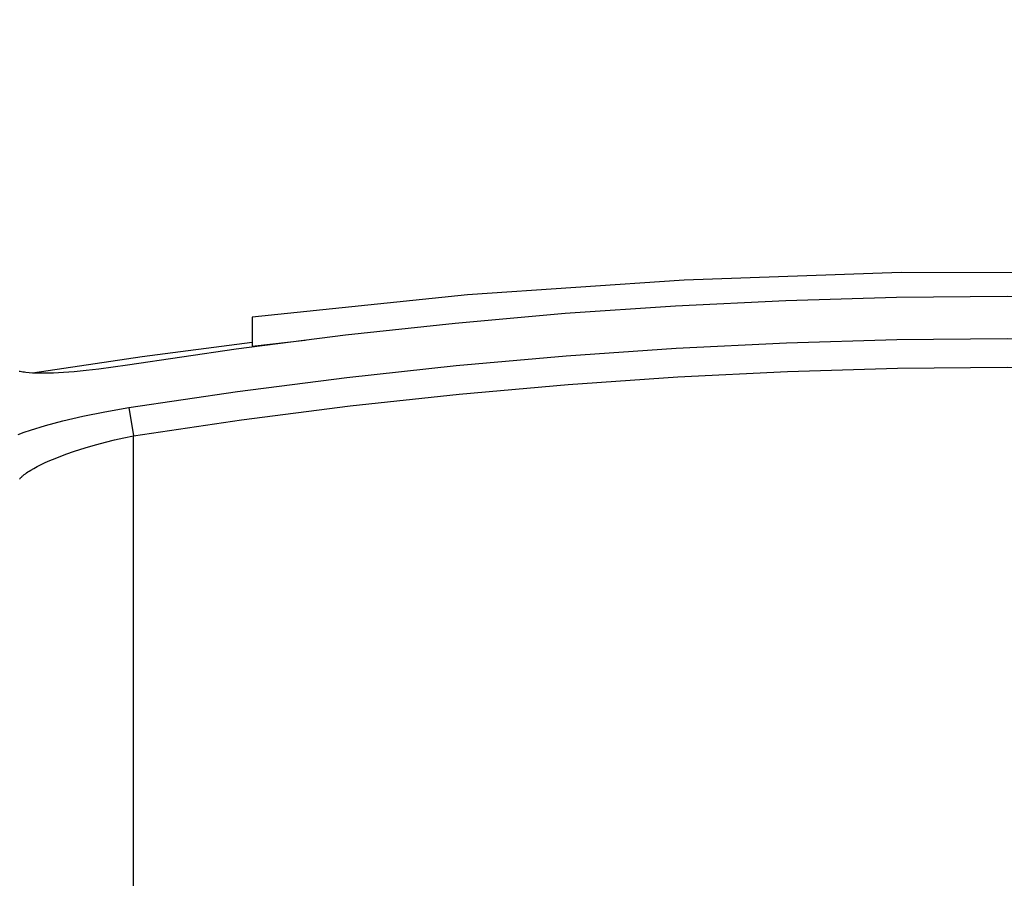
# Model space of a CAD drawing. Header units: millimetres. Extents: x -5878 to -4878, y 4408 to 5408.
# Tile 110 of 119: x -5194 to -5177, y 5227 to 5242. Entities that reach past the tile are written whole.
import ezdxf

# ---------------------------------------------------------------- set-up
doc = ezdxf.new("R2010")
doc.units = ezdxf.units.MM
doc.layers.add('SHOW Mini_Safetyfree Holder', color=7, linetype='Continuous', true_color=0x000000)
doc.styles.add('Arial Standard', font='txt')
doc.dimstyles.get("Standard").update_dxf_attribs({"dimscale": 10, "dimtxt": 2.5, "dimasz": 3, "dimexe": 1, "dimexo": 0.5, "dimgap": 0.8, "dimtad": 1, "dimtoh": 1, "dimzin": 1, "dimdsep": 46, "dimtxsty": 'Arial Standard', "dimblk": 'OPEN90', "dimcen": 2.5, "dimadec": 1, "dimazin": 1, "dimtfac": 1, "dimtdec": 4, "dimtix": 1, "dimtofl": 0, "dimtmove": 1, "dimatfit": 3, "dimldrblk": 'OPEN90', "dimfxl": 1, "dimtolj": 1, "dimtzin": 1, "dimarcsym": 0})

# ---------------------------------------------------------------- blocks, each defined once
blk = doc.blocks.new('*D5')
at = {"layer": 'Defpoints', "color": 0}
for p in [(-5274.713, 5257.497), (-5274.713, 5160.984), (-5085.213, 5160.984)]:
    blk.add_point(p, dxfattribs=at)
at = {"layer": 'SHOW Mini_Safetyfree Holder', "color": 0, "lineweight": -2}
for p, q in [((-5274.713, 5166.984), (-5274.713, 5260.497)), ((-5085.213, 5166.984), (-5085.213, 5260.497)), ((-5091.213, 5257.497), (-5268.713, 5257.497))]:
    blk.add_line(p, q, dxfattribs=at)
at = {"layer": 'SHOW Mini_Safetyfree Holder', "color": 0}
for points in [[(-5268.713, 5258.497), (-5268.713, 5256.497), (-5274.713, 5257.497)], [(-5091.213, 5256.497), (-5091.213, 5258.497), (-5085.213, 5257.497)]]:
    blk.add_solid(points, dxfattribs=at)
at = {"layer": 'SHOW Mini_Safetyfree Holder', "color": 0, "insert": (-5179.963, 5264.492), "char_height": 9, "attachment_point": 5, "style": 'Arial Standard'}
blk.add_mtext('\\A1;189.50', dxfattribs=at)
blk = doc.blocks.new('*D6')
at = {"layer": 'Defpoints', "color": 0}
for p in [(-5280.926, 5291.317), (-5280.926, 5160.984), (-5073.426, 5160.984)]:
    blk.add_point(p, dxfattribs=at)
at = {"layer": 'SHOW Mini_Safetyfree Holder', "color": 0, "lineweight": -2}
for p, q in [((-5280.926, 5166.984), (-5280.926, 5294.317)), ((-5073.426, 5166.984), (-5073.426, 5294.317)), ((-5079.426, 5291.317), (-5274.926, 5291.317))]:
    blk.add_line(p, q, dxfattribs=at)
at = {"layer": 'SHOW Mini_Safetyfree Holder', "color": 0}
for points in [[(-5274.926, 5292.317), (-5274.926, 5290.317), (-5280.926, 5291.317)], [(-5079.426, 5290.317), (-5079.426, 5292.317), (-5073.426, 5291.317)]]:
    blk.add_solid(points, dxfattribs=at)
at = {"layer": 'SHOW Mini_Safetyfree Holder', "color": 0, "insert": (-5177.176, 5298.311), "char_height": 9, "attachment_point": 5, "style": 'Arial Standard'}
blk.add_mtext('\\A1;207.50', dxfattribs=at)

msp = doc.modelspace()

# ---------------------------------------------------------------- linework, layer by layer
at = {"layer": 'SHOW Mini_Safetyfree Holder', "color": 18, "lineweight": -3, "true_color": 0x000000}
for points in [[(-5160.366, 5236.07), (-5164.06, 5236.582), (-5167.776, 5236.969), (-5171.507, 5237.227), (-5175.248, 5237.357), (-5178.99, 5237.359), (-5182.729, 5237.232), (-5186.456, 5236.977), (-5190.166, 5236.595)], [(-5162.02, 5235.766), (-5163.894, 5236.042), (-5165.776, 5236.283), (-5167.664, 5236.486), (-5169.558, 5236.653), (-5171.456, 5236.783), (-5173.357, 5236.876), (-5175.261, 5236.932), (-5177.166, 5236.951), (-5179.07, 5236.932), (-5180.974, 5236.876), (-5182.875, 5236.783), (-5184.774, 5236.653), (-5186.667, 5236.486), (-5188.556, 5236.283), (-5190.438, 5236.042), (-5192.312, 5235.766)], [(-5190.166, 5236.595), (-5190.166, 5236.595), (-5190.166, 5236.092)], [(-5192.284, 5235.036), (-5190.414, 5235.314), (-5188.535, 5235.555), (-5186.65, 5235.759), (-5184.76, 5235.927), (-5182.865, 5236.057), (-5180.967, 5236.151), (-5179.067, 5236.207), (-5177.166, 5236.225), (-5175.264, 5236.207), (-5173.364, 5236.151), (-5171.466, 5236.057), (-5169.571, 5235.927), (-5167.681, 5235.759), (-5165.796, 5235.555), (-5163.918, 5235.314), (-5162.047, 5235.036)], [(-5190.166, 5236.092), (-5189.249, 5236.198)], [(-5190.166, 5236.155), (-5192.057, 5235.91), (-5193.945, 5235.631)], [(-5190.166, 5236.092), (-5190.166, 5236.079)], [(-5192.312, 5235.766), (-5192.803, 5235.697), (-5193.024, 5235.672), (-5193.227, 5235.653), (-5193.413, 5235.64), (-5193.584, 5235.631), (-5193.74, 5235.627), (-5193.812, 5235.627), (-5193.88, 5235.628), (-5193.944, 5235.631), (-5194.004, 5235.635), (-5194.06, 5235.64), (-5194.085, 5235.643), (-5194.11, 5235.647), (-5194.133, 5235.651), (-5194.155, 5235.655), (-5194.175, 5235.659)], [(-5192.207, 5234.549), (-5190.346, 5234.825), (-5188.477, 5235.064), (-5186.602, 5235.268), (-5184.721, 5235.434), (-5182.836, 5235.564), (-5180.948, 5235.657), (-5179.057, 5235.713), (-5177.166, 5235.732), (-5175.274, 5235.713), (-5173.384, 5235.657), (-5171.495, 5235.564), (-5169.61, 5235.434), (-5167.729, 5235.268), (-5165.854, 5235.064), (-5163.985, 5234.825), (-5162.124, 5234.549)], [(-5194.191, 5234.575), (-5194.09, 5234.611), (-5193.979, 5234.648), (-5193.723, 5234.725), (-5193.421, 5234.806), (-5193.077, 5234.887), (-5192.699, 5234.964), (-5192.284, 5235.036)], [(-5192.284, 5235.036), (-5192.207, 5234.549)], [(-5194.17, 5233.802), (-5194.164, 5233.81), (-5194.158, 5233.817), (-5194.151, 5233.824), (-5194.144, 5233.832), (-5194.137, 5233.839), (-5194.129, 5233.846), (-5194.121, 5233.854), (-5194.113, 5233.861), (-5194.104, 5233.868), (-5194.086, 5233.883), (-5194.067, 5233.897), (-5194.046, 5233.912), (-5194.024, 5233.927), (-5194.001, 5233.942), (-5193.976, 5233.958), (-5193.923, 5233.989), (-5193.863, 5234.021), (-5193.798, 5234.054), (-5193.725, 5234.089), (-5193.644, 5234.124), (-5193.556, 5234.161), (-5193.458, 5234.2), (-5193.352, 5234.239), (-5193.237, 5234.279), (-5193.112, 5234.319), (-5192.979, 5234.36), (-5192.838, 5234.4), (-5192.69, 5234.439), (-5192.535, 5234.478), (-5192.374, 5234.514), (-5192.207, 5234.549)], [(-5192.207, 5223.166), (-5192.207, 5234.549)]]:
    msp.add_lwpolyline(points, dxfattribs=at)

# ---------------------------------------------------------------- dimensions: what is measured, and where the dimension line sits
at = {"layer": 'SHOW Mini_Safetyfree Holder', "color": 5, "true_color": 0x0000ff}
for base, p1, p2, picture, middle in [((-5280.926, 5291.317), (-5073.426, 5160.984), (-5280.926, 5160.984), '*D6', (-5177.176, 5298.311)), ((-5274.713, 5257.497), (-5085.213, 5160.984), (-5274.713, 5160.984), '*D5', (-5179.963, 5264.492))]:
    dim = msp.add_linear_dim(base=base, p1=p1, p2=p2, dimstyle='Standard', override={"dimscale": 3, "dimtxt": 3, "dimasz": 2, "dimexe": 1, "dimexo": 2, "dimgap": 0.8, "dimtad": 1, "dimtih": 0, "dimtoh": 0, "dimdec": 2, "dimzin": 1, "dimtxsty": 'Arial Standard', "dimsah": 0, "dimcen": 2.5, "dimadec": 1, "dimazin": 1, "dimtix": 0, "dimtmove": 0, "dimtzin": 1}, dxfattribs=at)
    dim.commit()
    dim.dimension.update_dxf_attribs({"geometry": picture, "text_midpoint": middle})

doc.saveas('drawing.dxf')
